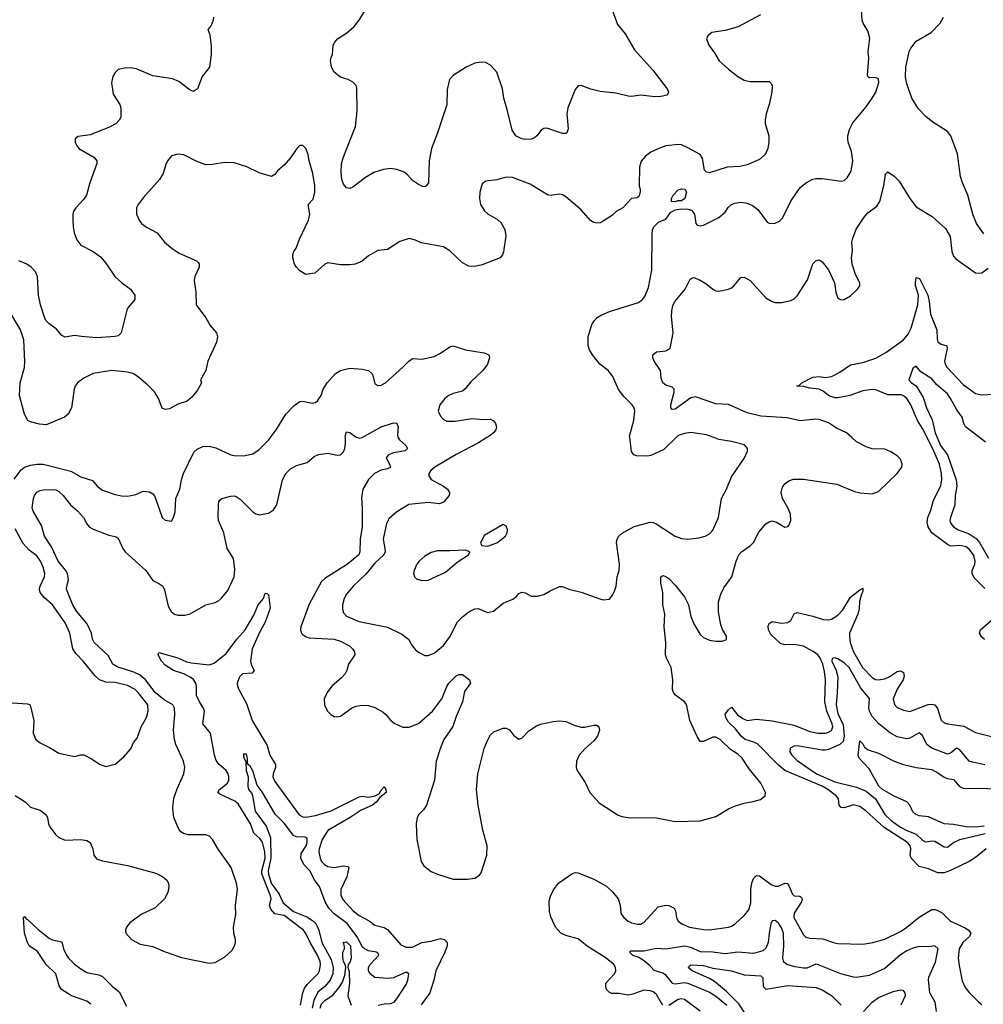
# Model space of a CAD drawing. Header units: inches. Extents: x 1694797 to 1849917, y 907313 to 1017959.
# Tile 153 of 256: x 1771300 to 1777460, y 916376 to 922673. Entities that reach past the tile are written whole.
import ezdxf

# ---------------------------------------------------------------- set-up
doc = ezdxf.new("R2010")
doc.units = ezdxf.units.IN
doc.header["$MEASUREMENT"] = 0
doc.layers.add('B7971', color=7, linetype='Continuous')
doc.layers.add('B7972', color=7, linetype='Continuous')

msp = doc.modelspace()

# ---------------------------------------------------------------- linework, layer by layer
at = {"layer": 'B7971', "color": 5}
for points, elevation in [([(1771265.5, 919734.5), (1771310, 919794.2), (1771330, 919810.1), (1771370, 919824.1), (1771410, 919831.2), (1771450, 919830.1), (1771626.3, 919786.3), (1771690, 919749.2), (1771765.4, 919725.4), (1771795.5, 919690), (1771830, 919664.9), (1771910, 919637), (1771950, 919627.4), (1771990, 919624.6), (1772042.8, 919637.2), (1772090, 919657.1), (1772130, 919653), (1772150, 919640.7), (1772164.4, 919624.4), (1772211.3, 919490), (1772230, 919471.3), (1772270, 919466), (1772284, 919490), (1772294.2, 919525.8), (1772298, 919610), (1772323.7, 919670), (1772334.5, 919730), (1772347.3, 919770), (1772414, 919906), (1772433.8, 919926.2), (1772470, 919943), (1772510, 919946), (1772554.7, 919934.7), (1772650, 919890.5), (1772670, 919886), (1772730, 919883), (1772790, 919896.3), (1772830, 919923), (1772890, 919983), (1772902.3, 920000)], 840), ([(1771270.2, 917710.2), (1771334.9, 917670), (1771370, 917637.1), (1771430, 917618), (1771467.7, 917590), (1771478.4, 917570), (1771484.2, 917530), (1771492.2, 917510), (1771530, 917460.5), (1771550, 917441.6), (1771590, 917425.3), (1771690, 917430.4), (1771730, 917423), (1771750.5, 917410), (1771766.7, 917370), (1771773, 917330), (1771790, 917306.4), (1771830, 917294), (1771990, 917263.8), (1772170, 917214.9), (1772213.5, 917193.5), (1772240.7, 917170), (1772250.6, 917150), (1772253.2, 917126.8), (1772247.3, 917090), (1772224.9, 917050), (1772166.7, 916993.3), (1772077.1, 916950), (1772003.6, 916896.4), (1771983, 916870), (1771975.5, 916850), (1771978, 916830), (1772015.5, 916790), (1772070, 916761.1), (1772150, 916745.7), (1772229.2, 916710.8), (1772334.7, 916674.7), (1772510, 916638), (1772550, 916643), (1772610, 916677.1), (1772657.5, 916722.5), (1772674, 916750), (1772679.6, 916770), (1772679.7, 916790), (1772668.5, 916830), (1772666.6, 916870), (1772680.9, 916950), (1772679.8, 917010), (1772692.7, 917110), (1772686.4, 917150), (1772652.6, 917250), (1772568.2, 917368.2), (1772533, 917430), (1772514, 917450), (1772490, 917459.7), (1772378.7, 917458.7), (1772347.2, 917467.2), (1772330, 917478.9), (1772316.4, 917496.4), (1772284.8, 917570), (1772279.5, 917630), (1772285.9, 917694.1), (1772305.5, 917754.5), (1772349.8, 917850), (1772355.8, 917890), (1772346.8, 917930), (1772298.3, 918038.3), (1772288.4, 918070), (1772283, 918130), (1772291.9, 918230), (1772289, 918270), (1772277.8, 918290), (1772223.1, 918323.1), (1772168.3, 918368.3), (1772103.2, 918450), (1772070, 918480.6), (1772030, 918499), (1771930, 918532.2), (1771894.2, 918550), (1771865.7, 918605.7), (1771775, 918690), (1771766.1, 918710), (1771759, 918750), (1771731.1, 918810), (1771663.4, 918890), (1771639.7, 918930), (1771622.9, 918970), (1771599.8, 919030), (1771600.3, 919050), (1771612.5, 919090), (1771605.9, 919130), (1771595.7, 919150), (1771545.3, 919210), (1771502.2, 919302.2), (1771459.3, 919370), (1771438.9, 919438.9), (1771385.1, 919530), (1771379.8, 919550), (1771387.4, 919610), (1771393.7, 919630), (1771410, 919651.3), (1771430, 919662), (1771450, 919665.4), (1771510, 919667.3), (1771530, 919665.2), (1771550, 919655.8), (1771578.3, 919630), (1771623.6, 919570), (1771670, 919531.3), (1771708.1, 919490), (1771728.1, 919448.1), (1771746.8, 919426.8), (1771770, 919413.5), (1771870, 919376.9), (1771910, 919366.9), (1771930, 919356), (1771960.2, 919290), (1771974.3, 919270), (1772106.7, 919150), (1772150, 919086.3), (1772190, 919067.3), (1772214.2, 919050), (1772225.8, 919025.8), (1772250, 918922), (1772267.6, 918887.6), (1772290, 918871.5), (1772310, 918865.2), (1772355.8, 918864.2), (1772390, 918873.4), (1772490, 918930.3), (1772550, 918945.3), (1772570, 918955.3), (1772590, 918972.9), (1772630, 919023.1), (1772671.4, 919110), (1772675.9, 919155.9), (1772667.4, 919227.4), (1772626.4, 919290), (1772605.8, 919390), (1772571.2, 919470), (1772567.6, 919492.4), (1772569.8, 919570.2), (1772571.9, 919590), (1772579.7, 919600.3), (1772592, 919610), (1772650, 919625), (1772670, 919627.9), (1772684.4, 919624.4), (1772710, 919606.7), (1772790, 919526), (1772810, 919512), (1772833.3, 919506.7), (1772890, 919517.1), (1772921.3, 919538.7), (1772944, 919570), (1772979.4, 919730), (1773000.4, 919770), (1773030, 919800.2), (1773070, 919822.6), (1773138.5, 919841.5), (1773181.5, 919878.5), (1773210, 919892.8), (1773270, 919899.6), (1773330, 919887.6), (1773350, 919890.3), (1773370, 919908.8), (1773378.3, 919930), (1773382.9, 919962.9), (1773381.6, 920000)], 820), ([(1773718.9, 920000), (1773719.1, 919999.1), (1773726.7, 919986.7), (1773767.6, 919950), (1773778.7, 919930), (1773764.9, 919915.1), (1773690, 919903.4), (1773657, 919890), (1773641.8, 919870), (1773664, 919830), (1773670.2, 919809.8), (1773650, 919799.8), (1773610, 919791.3), (1773567.9, 919770), (1773530, 919731.1), (1773492.3, 919670), (1773484.3, 919615.7), (1773489.5, 919549.5), (1773489.5, 919430), (1773475.9, 919350), (1773474.4, 919270), (1773466.8, 919250), (1773395.2, 919190), (1773250, 919099), (1773230, 919080.4), (1773150, 918934.5), (1773097.4, 918790), (1773095.3, 918770), (1773101.6, 918750), (1773110, 918741.6), (1773127.4, 918727.4), (1773150, 918719), (1773310, 918711.3), (1773350, 918699.2), (1773407.4, 918667.4), (1773427.3, 918650), (1773440.2, 918630), (1773441.3, 918610), (1773401.5, 918550), (1773391.4, 918510), (1773380.9, 918490), (1773357.1, 918462.9), (1773294.4, 918410), (1773266, 918370), (1773246.4, 918330), (1773248.4, 918290), (1773268.2, 918250), (1773288.7, 918228.7), (1773310, 918216.3), (1773330, 918213.4), (1773350, 918218), (1773426.6, 918273.4), (1773450, 918282.6), (1773490, 918288.9), (1773530, 918286.5), (1773570, 918274.6), (1773623.4, 918243.4), (1773640.4, 918230), (1773672.4, 918190), (1773694.5, 918174.5), (1773750, 918148.4), (1773790, 918147.1), (1773850, 918171.9), (1773939.5, 918250), (1773998.4, 918330), (1774030, 918408.7), (1774043.7, 918430), (1774090, 918476.9), (1774110, 918486), (1774130, 918485.3), (1774174.9, 918450), (1774181.3, 918430), (1774142.7, 918377.3), (1774130.9, 918310), (1774090, 918217.4), (1774068.4, 918151.6), (1774010.2, 918070), (1773990, 918016.2), (1773961.8, 917930), (1773951.9, 917810), (1773901, 917650), (1773880.3, 917619.7), (1773851.8, 917590), (1773841.3, 917570), (1773834.9, 917530), (1773839.5, 917430), (1773866.7, 917290), (1773882.3, 917262.3), (1773930, 917224.4), (1773970, 917207), (1774070, 917177), (1774163.3, 917176.7), (1774210, 917182), (1774238.7, 917201.3), (1774250, 917216), (1774285.1, 917330), (1774287.8, 917390), (1774259.6, 917490), (1774229.7, 917650), (1774218.9, 917750), (1774228.3, 917850), (1774270, 918010.8), (1774290, 918062.8), (1774310, 918098.8), (1774330, 918117.3), (1774390, 918140.7), (1774410, 918142.8), (1774430, 918130.8), (1774456.4, 918096.4), (1774490, 918070.8), (1774510, 918078.8), (1774555.1, 918124.9), (1774602.7, 918157.3), (1774630, 918168), (1774710, 918183.8), (1774750, 918188.7), (1774790, 918185.3), (1774850, 918158.9), (1774890, 918148.9), (1774912.3, 918147.8), (1774970, 918160.5), (1774990, 918160.7), (1775002.8, 918150), (1775005.5, 918130), (1774992.4, 918090), (1774970, 918060.7), (1774913, 918010), (1774876.3, 917970), (1774859.1, 917930), (1774857.3, 917890), (1774864, 917870), (1774914, 917794), (1774944.4, 917730), (1775004.5, 917664.5), (1775125.9, 917585.8), (1775150, 917576.4), (1775190, 917570.4), (1775370, 917569.1), (1775490, 917544.9), (1775650, 917548.9), (1775750, 917577.8), (1775830, 917626), (1775870, 917643.1), (1775930, 917663.1), (1775988.2, 917671.8), (1776034.9, 917685.1), (1776065.2, 917710), (1776066.6, 917730), (1776036.8, 917790), (1775962.2, 917882.2), (1775917.3, 917950), (1775890, 917974.4), (1775844.3, 918004.3), (1775776.8, 918070), (1775750, 918083.7), (1775730, 918083.4), (1775670, 918056), (1775650, 918057.2), (1775630, 918088.4), (1775584.7, 918190), (1775565.4, 918285.4), (1775559.1, 918299.1), (1775550.6, 918310.6), (1775492.7, 918352.7), (1775478.7, 918370), (1775473.5, 918390), (1775475.9, 918450), (1775465, 918530), (1775433.6, 918590), (1775428.4, 918610), (1775431.2, 918690), (1775419.2, 918790), (1775423, 918870), (1775411.6, 918930), (1775411.2, 919010), (1775398.7, 919070), (1775399, 919110), (1775410, 919117.3), (1775430, 919112.4), (1775450, 919098.4), (1775490, 919056.5), (1775550, 918981.1), (1775574.5, 918930), (1775590, 918856.3), (1775609.3, 918810), (1775650, 918741.3), (1775670, 918721.3), (1775710, 918704.4), (1775750, 918698), (1775790, 918699.1), (1775814.2, 918705.8), (1775819, 918710), (1775818, 918730), (1775792.9, 918772.9), (1775781.8, 918801.8), (1775766.5, 918886.5), (1775767.2, 918950), (1775781.3, 918998.7), (1775800.7, 919039.3), (1775851.8, 919110), (1775879.8, 919210), (1775897.6, 919250), (1775914, 919270), (1775970, 919308.9), (1775990, 919328.7), (1776024.4, 919395.6), (1776070, 919448.2), (1776090, 919462.4), (1776110, 919468.4), (1776138.7, 919458.7), (1776190, 919427.3), (1776210, 919431), (1776218.4, 919441.6), (1776229.6, 919470.4), (1776226.9, 919510), (1776210, 919551.6), (1776176.8, 919610), (1776168.5, 919650), (1776175.9, 919684.1), (1776190, 919704.4), (1776217.2, 919722.8), (1776246.2, 919733.8), (1776310, 919734.6), (1776522.9, 919702.9), (1776636.1, 919656.1), (1776672.1, 919647.9), (1776750, 919640.5), (1776790, 919656.3), (1776909.6, 919770), (1776938.7, 919810), (1776941.6, 919830), (1776930, 919862.7), (1776910, 919882.7), (1776869, 919910), (1776830, 919927), (1776750, 919927.8), (1776710, 919940.5), (1776650, 919973.6), (1776619.3, 920000)], 820), ([(1774285.7, 920000), (1774233.2, 919966.8), (1774090, 919892.1), (1773953.4, 919810), (1773927.2, 919790), (1773915.8, 919770), (1773916.1, 919756.1), (1773930, 919733), (1774008.4, 919690), (1774034, 919670), (1774046.7, 919650), (1774045.3, 919630), (1774010, 919588.2), (1773983.2, 919576.8), (1773910, 919584.5), (1773787.9, 919572.1), (1773710, 919524.7), (1773659.9, 919480.1), (1773645.3, 919450), (1773623.6, 919350), (1773634.8, 919290), (1773635.1, 919270), (1773628.3, 919250), (1773570, 919198), (1773512.5, 919127.5), (1773431.4, 919050), (1773390, 918999.7), (1773373.4, 918970), (1773362.4, 918930), (1773363, 918903), (1773370, 918879.1), (1773390, 918858.7), (1773470, 918823.6), (1773650, 918786.7), (1773743.7, 918743.7), (1773784.9, 918710), (1773810, 918666), (1773830, 918642.8), (1773850, 918626.8), (1773890, 918606.8), (1773910, 918606.8), (1773950, 918620.7), (1774010, 918670.6), (1774050, 918724.9), (1774099.1, 918820.9), (1774130, 918853.7), (1774170, 918884.9), (1774210, 918906), (1774230, 918908), (1774290, 918882), (1774329.5, 918890.5), (1774390, 918942), (1774452.6, 918967.4), (1774475.4, 918984.6), (1774490, 919002.8), (1774510, 919010.7), (1774530, 919006.8), (1774570, 918986), (1774610, 918986), (1774650, 918996), (1774690, 919021), (1774750, 919046.8), (1774770, 919046.8), (1774810, 919031), (1774890, 919011), (1775007.9, 918967.9), (1775030, 918962.8), (1775070, 918966), (1775090, 918991.3), (1775102.5, 919017.5), (1775112, 919050), (1775119.5, 919110), (1775131.6, 919150), (1775133.3, 919190), (1775115.8, 919330), (1775119.3, 919350), (1775130, 919370.3), (1775151.3, 919388.7), (1775227.9, 919432.1), (1775330, 919460.2), (1775350, 919458), (1775369.3, 919449.3), (1775490, 919370.6), (1775530, 919355.5), (1775570, 919350.5), (1775641.2, 919358.8), (1775682, 919370), (1775710, 919384.9), (1775731, 919409), (1775766.3, 919490), (1775786.6, 919610), (1775818, 919670), (1775849.6, 919750), (1775933.6, 919870), (1775952.7, 919912.7), (1775953.2, 919930), (1775933.1, 919953.1), (1775850, 919975.6), (1775770, 919987.8), (1775736.8, 920000)], 840), ([(1773460.7, 920000), (1773470, 919996.9), (1773488.7, 920000)], 820), ([(1775495.8, 920000), (1775416.6, 919923.4), (1775335.2, 919884.8), (1775310, 919881.1), (1775243.4, 919883.4), (1775226, 919890), (1775210.8, 919910.8), (1775199.3, 920000)], 840), ([(1777470, 919035.6), (1777402.2, 919102.2), (1777387.9, 919130), (1777389.4, 919150), (1777406.3, 919190), (1777408.3, 919210), (1777397.8, 919250), (1777370, 919287.6), (1777350, 919300.5), (1777310, 919309.9), (1777250, 919306.8), (1777230, 919316.3), (1777130.5, 919390), (1777108, 919430), (1777101.7, 919458.3), (1777104.5, 919490), (1777123.6, 919536.4), (1777140.4, 919599.6), (1777187.6, 919692.4), (1777193.9, 919730), (1777192.1, 919770), (1777178.9, 919830), (1777146.5, 919910), (1777100.4, 920000)], 780), ([(1777164.4, 920000), (1777186.8, 919950), (1777229.9, 919890), (1777287.2, 919730), (1777290.4, 919690), (1777279.7, 919630), (1777277.9, 919570), (1777248.9, 919490), (1777246.3, 919470), (1777251.9, 919450), (1777268.7, 919430), (1777299.1, 919410), (1777370, 919384.5), (1777414.1, 919354.1), (1777434.3, 919330), (1777492.8, 919230)], 760), ([(1777472.9, 919970), (1777434.8, 920000)], 760), ([(1771090, 918314.9), (1771350, 918298), (1771366, 918290), (1771390.4, 918190.4), (1771385.5, 918110), (1771402, 918070), (1771430, 918048), (1771490, 918019.1), (1771550, 917981.6), (1771650, 917960.7), (1771690, 917970.6), (1771710, 917970.7), (1771763.4, 917943.4), (1771810, 917911), (1771850, 917896), (1771909.5, 917910.5), (1771963.9, 917956.1), (1772009.4, 918010), (1772026.6, 918050), (1772050, 918078.8), (1772077.4, 918150), (1772111.1, 918210), (1772121, 918250), (1772118.4, 918290), (1772057.7, 918370), (1772037.2, 918390), (1771990, 918414.5), (1771910, 918433.4), (1771850, 918436.8), (1771811, 918451), (1771779.2, 918479.2), (1771705.4, 918570), (1771658.9, 918618.9), (1771640.3, 918650), (1771620.3, 918750), (1771590, 918816.4), (1771508.8, 918930), (1771456.7, 918976.7), (1771430.7, 919010), (1771427.2, 919030), (1771430.8, 919050), (1771458.8, 919110), (1771460.3, 919130), (1771450, 919171.8), (1771433.6, 919210), (1771410, 919243.5), (1771360.4, 919280.4), (1771322.4, 919322.4), (1771270, 919417.6)], 840), ([(1777477, 917370), (1777410, 917315.3), (1777370, 917289.8), (1777250, 917231.8), (1777210, 917217.2), (1777170, 917216.4), (1777110, 917243.1), (1777050, 917257), (1776998.8, 917310), (1776992.7, 917330), (1776996.3, 917370), (1776992.6, 917390), (1776975.8, 917410), (1776825.8, 917505.8), (1776710, 917611.2), (1776670, 917640.5), (1776630, 917650.4), (1776570, 917631.5), (1776550, 917635.3), (1776538.5, 917650), (1776534.3, 917690), (1776530, 917696.8), (1776519.6, 917710), (1776466, 917750), (1776429.9, 917770), (1776190, 917871.5), (1776150, 917906), (1776019, 918039), (1775992.5, 918052.5), (1775937.2, 918070), (1775911.9, 918090), (1775876.5, 918136.5), (1775830, 918179.4), (1775812.9, 918210), (1775810, 918230.4), (1775830, 918258.7), (1775850, 918276.3), (1775887.5, 918227.5), (1775922.5, 918202.5), (1775950, 918190.9), (1776010, 918200.1), (1776110, 918188.1), (1776250, 918160.4), (1776350, 918121.3), (1776401, 918110), (1776450, 918110.8), (1776470, 918115.9), (1776490, 918127.5), (1776497.9, 918150), (1776494.4, 918170), (1776459.2, 918250), (1776446.3, 918310), (1776451.4, 918450), (1776444.4, 918504.4), (1776433.1, 918550), (1776414.1, 918594.1), (1776401.3, 918610), (1776372.2, 918632.2), (1776310, 918665.7), (1776250, 918677), (1776190, 918675.2), (1776164.3, 918684.3), (1776100.4, 918740.4), (1776086.4, 918770), (1776085.3, 918794.7), (1776090, 918811.8), (1776110, 918823.8), (1776170, 918813.4), (1776210, 918818), (1776228.9, 918831.1), (1776250, 918872.2), (1776270, 918880.7), (1776370, 918858.7), (1776436.8, 918836.8), (1776470, 918834.6), (1776490, 918838.2), (1776530, 918864.4), (1776561.7, 918898.3), (1776610, 918979.8), (1776670, 919027), (1776690, 919036.3), (1776690, 919015.3), (1776680.9, 918999.1), (1776668.9, 918951.1), (1776666.4, 918906.4), (1776658.3, 918870), (1776605.3, 918750), (1776603.3, 918730), (1776609.3, 918689.3), (1776630, 918628.9), (1776687.8, 918530), (1776750, 918466.2), (1776770, 918453.6), (1776790, 918450.1), (1776830, 918457.9), (1776857.8, 918470), (1776910, 918503.2), (1776930, 918509.2), (1776950, 918497), (1776953.4, 918473.4), (1776947.5, 918450), (1776909.3, 918390.7), (1776883.9, 918330), (1776892.2, 918292.2), (1776910, 918274.2), (1776950, 918256.2), (1776990, 918249.2), (1777106.5, 918293.5), (1777130, 918296.1), (1777150, 918292), (1777167.7, 918267.7), (1777190, 918193.4), (1777210, 918176.2), (1777230, 918169.3), (1777334.4, 918154.4), (1777410, 918114.9), (1777512.5, 918087.5)], 780), ([(1773095.5, 916370), (1773109.8, 916449.8), (1773121, 916479), (1773137.1, 916502.9), (1773204.7, 916570), (1773216.2, 916590), (1773222.5, 916630), (1773219.9, 916650), (1773204.4, 916690), (1773156.4, 916770), (1773129.1, 916829.1), (1773113.7, 916850), (1772990, 916943.9), (1772930, 916954.8), (1772904.8, 916984.8), (1772895.8, 917010), (1772906.7, 917050), (1772903.9, 917070), (1772847.8, 917210), (1772846.8, 917230), (1772869.2, 917310), (1772867.7, 917350), (1772851.8, 917411.8), (1772835.4, 917435.4), (1772795.7, 917470), (1772776.2, 917530), (1772697.1, 917657.1), (1772674.5, 917674.6), (1772579.4, 917719.4), (1772565.7, 917730), (1772577.3, 917750), (1772627.4, 917790), (1772637, 917810), (1772637, 917830), (1772631.8, 917850), (1772619.4, 917870), (1772574.8, 917910), (1772556, 917936), (1772544.3, 917970), (1772520.2, 918110), (1772469.6, 918169.6), (1772481.3, 918250), (1772475.4, 918270), (1772448.6, 918310), (1772431.1, 918350), (1772430.7, 918410), (1772425.4, 918430), (1772410, 918452.3), (1772390, 918468.4), (1772350, 918489), (1772283.6, 918510), (1772230, 918544.2), (1772205.3, 918570), (1772184.2, 918610), (1772190, 918626), (1772310, 918590.8), (1772366.1, 918566.2), (1772398.8, 918558.8), (1772510, 918546.2), (1772542.8, 918557.2), (1772620.7, 918619.3), (1772688.9, 918710), (1772741.6, 918770), (1772796.6, 918863.4), (1772824.6, 918930), (1772858, 918970), (1772870, 919004.7), (1772882, 919002), (1772890, 918994), (1772900.2, 918910), (1772870, 918818.7), (1772837.4, 918762.6), (1772786.5, 918650), (1772775.6, 918570), (1772782.6, 918542.6), (1772798, 918510), (1772785.9, 918494.1), (1772723.1, 918490), (1772704.5, 918470), (1772690.3, 918430), (1772692, 918410), (1772700.3, 918390), (1772750, 918300.5), (1772785.2, 918190), (1772882.6, 918030), (1772898.8, 917970), (1772935, 917910), (1772935.4, 917890), (1772920.9, 917850), (1772918.5, 917830), (1772930, 917800.3), (1773087.1, 917587.1), (1773110, 917574.8), (1773130, 917573.1), (1773190, 917582.7), (1773290, 917613.2), (1773470, 917702.4), (1773490, 917706.7), (1773530, 917700.2), (1773572.1, 917707.9), (1773597.4, 917722.6), (1773610, 917744.9), (1773630, 917765.5), (1773640.3, 917750), (1773642, 917730), (1773601, 917699.1), (1773580.6, 917670), (1773556, 917650), (1773483.5, 917616.5), (1773413, 917570), (1773270, 917486.8), (1773234.4, 917430), (1773214.1, 917370), (1773211.1, 917350), (1773220.1, 917310), (1773230.1, 917290), (1773247.8, 917270), (1773270, 917256.3), (1773310, 917251.5), (1773370, 917260.6), (1773397.5, 917257.5), (1773403.1, 917250), (1773391.7, 917190), (1773352.6, 917110), (1773353.7, 917073.7), (1773366.4, 917046.4), (1773430, 916976.1), (1773470, 916943.5), (1773533.4, 916910), (1773570, 916882), (1773630, 916866.4), (1773650, 916853.2), (1773736, 916756), (1773770, 916741.2), (1773810, 916741.5), (1773870, 916771.3), (1773930, 916779.1), (1773990, 916796), (1774015.3, 916790), (1774032.7, 916770), (1774032.3, 916750), (1774018, 916710), (1773959.3, 916590), (1773948, 916530), (1773922.6, 916450), (1773866.7, 916373.3)], 780), ([(1777468.1, 918708.1), (1777450, 918723.4), (1777436.2, 918750), (1777442.5, 918770), (1777510.4, 918830)], 780), ([(1777470, 917907.7), (1777390, 917924.1), (1777370, 917931.1), (1777310, 918002.6), (1777290, 918014), (1777250, 917981.6), (1777230, 917975.2), (1777130, 918012.9), (1777098.1, 918038.1), (1777070, 918095.8), (1777050, 918112.3), (1776990, 918077.7), (1776970, 918074.5), (1776910, 918086.3), (1776866.7, 918110), (1776791.2, 918170), (1776750, 918217.3), (1776732.9, 918250), (1776728.2, 918270), (1776732.4, 918332.4), (1776677.2, 918397.2), (1776603, 918530), (1776570, 918560.1), (1776530, 918584.8), (1776507.5, 918592.5), (1776492.9, 918587.1), (1776491.3, 918570), (1776519.7, 918510), (1776529, 918470), (1776526.4, 918370), (1776518.2, 918290), (1776530, 918235.3), (1776562.9, 918162.9), (1776569.9, 918090.1), (1776564, 918056), (1776541.7, 918038.3), (1776470, 918005.2), (1776450, 918000.9), (1776430, 918000.6), (1776270, 918028.9), (1776250, 918026.7), (1776225.3, 918014.7), (1776223, 917990), (1776235.4, 917970), (1776270, 917934.7), (1776392.8, 917850), (1776510, 917797.5), (1776650, 917765.4), (1776710, 917738.8), (1776770.5, 917690), (1776829.9, 917590), (1776870, 917551.5), (1776930, 917508), (1776970, 917486.8), (1777030, 917463.5), (1777070, 917425.5), (1777090, 917414.6), (1777130, 917421), (1777150, 917418.6), (1777210, 917383.7), (1777230, 917381.1), (1777270, 917410.6), (1777309.6, 917430.4), (1777471.4, 917468.6)], 760), ([(1777464.7, 917515.3), (1777410, 917508.8), (1777350, 917509.7), (1777270, 917526.3), (1777210, 917530.8), (1777110, 917573.9), (1777050, 917580.2), (1777029.4, 917589.4), (1777010, 917607.4), (1776989.9, 917649.9), (1776971.1, 917671.1), (1776890, 917707.5), (1776815.6, 917750), (1776791.1, 917770), (1776730, 917881.3), (1776666, 917950), (1776660.5, 917970), (1776670, 918060.7), (1776690, 918040.5), (1776701, 918021), (1776722.6, 918002.6), (1776790, 917981.6), (1776890, 917931.2), (1776950.2, 917910.2), (1777030.2, 917890.2), (1777130, 917877.1), (1777170, 917856.3), (1777210, 917828.4), (1777230, 917819.7), (1777270, 917812.4), (1777308.4, 917768.4), (1777330, 917758.3), (1777350, 917755.4), (1777450, 917757.1), (1777567.8, 917752.2)], 740), ([(1773590.4, 916370), (1773630, 916378.3), (1773670, 916379.9), (1773692.7, 916390), (1773710.2, 916410), (1773770, 916503), (1773780.2, 916530), (1773786.4, 916570), (1773770, 916580.9), (1773690, 916545.5), (1773650, 916540.6), (1773570, 916547.1), (1773540.3, 916570), (1773529.1, 916590), (1773530.2, 916610), (1773540.2, 916630), (1773595.6, 916690), (1773590, 916703.8), (1773580.7, 916710), (1773530, 916716.6), (1773504.4, 916730), (1773490, 916743.9), (1773460.7, 916800.7), (1773392.4, 916892.4), (1773310, 916953.7), (1773275.5, 916990), (1773253.5, 917030), (1773217.2, 917130), (1773187.2, 917167.2), (1773153.6, 917230), (1773117.1, 917270), (1773096.3, 917310), (1773099.3, 917340.7), (1773131.5, 917390), (1773138.4, 917410), (1773138.2, 917438.2), (1773125.1, 917445.1), (1773070, 917447.1), (1773050, 917455.8), (1772990, 917533.8), (1772932.4, 917592.4), (1772850, 917734), (1772817.8, 917777.8), (1772790, 917868), (1772770, 917903), (1772764.1, 917904.1), (1772755.9, 917915.9), (1772755.6, 917950), (1772750, 917975.5), (1772730, 917976), (1772730, 917958), (1772745.4, 917925.4), (1772747.3, 917870), (1772759.8, 917830), (1772758.7, 917770), (1772763.5, 917750), (1772783.7, 917723.7), (1772788.9, 917710), (1772805.5, 917610), (1772875.8, 917515.8), (1772902.6, 917442.6), (1772905.8, 917310), (1772888.9, 917230), (1772890, 917207.7), (1772907.9, 917150), (1772959.3, 917079.3), (1772984.8, 917024.8), (1773050, 916969.4), (1773135.6, 916935.6), (1773172.5, 916912.5), (1773192, 916892), (1773212.5, 916850), (1773231.7, 916770), (1773290, 916661.6), (1773303.3, 916610), (1773300.7, 916570), (1773284.6, 916530), (1773251.5, 916490), (1773206.7, 916453.3), (1773180.4, 916399.6), (1773169.1, 916350)], 760), ([(1775411.4, 916371.4), (1775401.9, 916381.9), (1775370, 916439.1), (1775350, 916455), (1775330, 916462.8), (1775290, 916466.8), (1775219.7, 916440.3), (1775190, 916435), (1775130, 916444.6), (1775085.8, 916445.8), (1775070, 916450.9), (1775050.9, 916470), (1775046, 916490), (1775047.7, 916510), (1775102.4, 916570), (1775111.5, 916590), (1775108, 916610), (1775097.7, 916630), (1775049.7, 916670), (1774928.1, 916748.1), (1774870, 916795), (1774790, 916815.2), (1774758.3, 916830), (1774723.9, 916870), (1774694.9, 916934.9), (1774687.4, 916970), (1774685, 917035), (1774692.2, 917067.8), (1774711.3, 917108.7), (1774743.7, 917150), (1774830, 917210.4), (1774850, 917219.5), (1774870, 917217), (1774970, 917176), (1775050, 917131.1), (1775090, 917095.8), (1775124.7, 917050), (1775139.2, 917010), (1775143.4, 916963.4), (1775147.6, 916950), (1775162.6, 916930), (1775190, 916906.5), (1775210, 916897.4), (1775250, 916888.9), (1775270, 916888.9), (1775290, 916899.5), (1775381.4, 916998.6), (1775430, 917010.4), (1775450, 917008.2), (1775483, 916990), (1775492.5, 916972.5), (1775499, 916930), (1775508.4, 916908.4), (1775532.4, 916890), (1775580.5, 916870), (1775670, 916853.5), (1775710, 916851), (1775830, 916869.1), (1775850, 916876.1), (1775872.8, 916890), (1775934, 916946), (1775960.5, 916979.5), (1775974.4, 917025.6), (1775973.2, 917110), (1775979, 917150), (1775990, 917180.4), (1776010, 917198.9), (1776030, 917197.3), (1776102.6, 917142.6), (1776130, 917130.9), (1776150, 917131.7), (1776190, 917150.2), (1776210, 917148.9), (1776240.1, 917080.1), (1776250, 917070.2), (1776287, 917067), (1776298.1, 917058.1), (1776301.8, 917050), (1776297, 917030), (1776250, 916957.7), (1776247.5, 916930), (1776310, 916819.5), (1776325.8, 916805.8), (1776350, 916798), (1776434, 916794), (1776508.5, 916768.5), (1776530, 916765.2), (1776690, 916761.3), (1776754, 916770), (1776830, 916791.5), (1776930, 916840.6), (1776971.3, 916868.7), (1777050, 916934), (1777130, 916981.5), (1777150, 916982.8), (1777170, 916976.5), (1777198.7, 916958.7), (1777250, 916907.6), (1777344, 916864), (1777365.7, 916850), (1777379.6, 916830), (1777371.8, 916810), (1777328.8, 916771.2), (1777305.3, 916730), (1777298.5, 916670), (1777304.6, 916624.6), (1777325.3, 916525.3), (1777344, 916484), (1777370, 916450.3), (1777430, 916388.8), (1777450, 916375.3)], 780), ([(1771755.6, 916375.6), (1771730, 916395.7), (1771630, 916429.6), (1771566.6, 916470), (1771553.2, 916493.2), (1771529.9, 916570), (1771468.3, 916630), (1771413, 916713), (1771361.4, 916750), (1771350, 916771.6), (1771331.3, 916830), (1771324.5, 916930), (1771330, 916936.3), (1771341.3, 916921.3), (1771350, 916918.9), (1771416, 916856), (1771490, 916796.2), (1771510, 916787.3), (1771570, 916775.3), (1771580.7, 916730), (1771599.3, 916690), (1771611.9, 916670), (1771650, 916631.3), (1771690, 916601.5), (1771730, 916579.3), (1771805.2, 916565.2), (1771830, 916553.3), (1771890, 916490.7), (1771935.4, 916455.4), (1771983.2, 916363.2)], 780), ([(1777159.6, 916330), (1777151.5, 916390), (1777118.5, 916450), (1777108.5, 916531.5), (1777112.4, 916550), (1777153.9, 916646.1), (1777170.9, 916730), (1777150, 916750.2), (1777110, 916743.6), (1777050, 916746.3), (1777010, 916735.1), (1776970, 916718.3), (1776930, 916693.1), (1776830, 916604.5), (1776730, 916559.6), (1776650, 916547.6), (1776630, 916549), (1776548.5, 916571.5), (1776398.8, 916630), (1776390, 916631.6), (1776332.6, 916607.4), (1776310, 916606.3), (1776254.9, 916614.9), (1776203.8, 916630), (1776185.4, 916645.4), (1776179.2, 916670), (1776185.1, 916750), (1776183.4, 916830), (1776170, 916865.3), (1776150, 916894.9), (1776130, 916912.7), (1776110, 916910.5), (1776100.9, 916890), (1776089.9, 916830.1), (1776085, 916770), (1776070, 916734.4), (1776050, 916718.4), (1775990, 916700.9), (1775890, 916708.1), (1775810, 916698.8), (1775730, 916709.6), (1775652.3, 916712.3), (1775590, 916739.8), (1775550, 916748.1), (1775430, 916727.5), (1775370, 916732.1), (1775290, 916715.2), (1775204.2, 916715.8), (1775197.2, 916710), (1775218, 916690), (1775256.8, 916676.8), (1775294.1, 916654.1), (1775321.6, 916630), (1775353, 916593), (1775410, 916576.2), (1775425.5, 916565.5), (1775471.5, 916511.5), (1775490, 916507.4), (1775550, 916515), (1775569.9, 916509.9), (1775710, 916453), (1775748.6, 916430), (1775819.2, 916370)], 760), ([(1773219.7, 916350), (1773230, 916377.7), (1773250, 916399), (1773303, 916437), (1773339.8, 916480.2), (1773362.7, 916517.3), (1773377.6, 916562.4), (1773385.4, 916610), (1773381.3, 916630), (1773370, 916649.4), (1773365.3, 916674.7), (1773366, 916710), (1773376, 916730), (1773377, 916743), (1773370, 916774), (1773371, 916771), (1773390, 916774.9), (1773414.6, 916750), (1773418, 916670), (1773410, 916643.7), (1773400.4, 916630), (1773397.1, 916610), (1773405.8, 916585.8), (1773408, 916508), (1773397.7, 916430), (1773418.4, 916370)], 740), ([(1775950, 916297.4), (1775897.8, 916377.8), (1775818.1, 916458.1), (1775740.9, 916520.9), (1775710, 916539.9), (1775597.7, 916590), (1775572.8, 916610), (1775590, 916627.2), (1775670, 916623.8), (1775730, 916606.9), (1775850, 916590.6), (1775930, 916564.1), (1776038, 916558), (1776050, 916544.7), (1776052.7, 916490), (1776070, 916472.7), (1776210, 916496.6), (1776390, 916483.7), (1776430, 916467.8), (1776490, 916431.9), (1776550, 916370.2)], 740), ([(1776693.5, 916330), (1776750, 916388.4), (1776790, 916419.7), (1776883, 916457), (1776930, 916469.2), (1776945.4, 916465.4), (1776958.2, 916450), (1776960.2, 916430), (1776932.4, 916370)], 740), ([(1775650, 916330.7), (1775550, 916405.7), (1775530, 916409.8), (1775510, 916405.4), (1775450, 916369)], 780)]:
    msp.add_lwpolyline(points, dxfattribs=dict(at, elevation=elevation))
at = {"layer": 'B7971', "color": 5, "elevation": 860}
for points in [[(1774390, 919444), (1774270, 919374), (1774244.7, 919324.7), (1774254, 919310), (1774290, 919306.8), (1774350, 919326.8), (1774405.2, 919370), (1774416.2, 919390), (1774418.4, 919410), (1774410, 919434)], [(1774150, 919281.2), (1774050, 919275.1), (1773970, 919276.9), (1773930, 919266.3), (1773890, 919241.1), (1773854.4, 919210), (1773839.5, 919190), (1773821.6, 919150), (1773818, 919130), (1773822.8, 919110), (1773836.3, 919096.3), (1773870, 919085.5), (1773910, 919088.2), (1774020.8, 919139.2), (1774097.2, 919202.8), (1774168.7, 919250), (1774178, 919270)]]:
    msp.add_lwpolyline(points, close=True, dxfattribs=at)
at = {"layer": 'B7972', "color": 5}
for points, elevation in [([(1775068.4, 922790), (1775122.3, 922642.3), (1775170, 922582.8), (1775230, 922480.5), (1775346.4, 922350), (1775438, 922230), (1775447.3, 922210), (1775438, 922190), (1775398.2, 922181.8), (1775360, 922180), (1775270, 922190.8), (1775210, 922182.2), (1775190, 922183.5), (1775110, 922202.8), (1775010, 922212.7), (1774950, 922227.8), (1774890, 922252.8), (1774870.3, 922249.7), (1774850, 922227.3), (1774804.6, 922110), (1774797.7, 922070), (1774804.9, 921975.1), (1774797.3, 921950), (1774790, 921944.5), (1774770, 921944.2), (1774670, 921978.3), (1774650, 921976.3), (1774634, 921966), (1774606, 921930), (1774590, 921918), (1774570, 921908.6), (1774530, 921906.2), (1774509.3, 921910), (1774471.8, 921930), (1774447.2, 921967.2), (1774418.7, 922090), (1774394.2, 922170), (1774385.5, 922230), (1774350, 922337.2), (1774310, 922382.7), (1774278.4, 922398.4), (1774250, 922402), (1774210, 922395.6), (1774154.8, 922370), (1774070, 922315.1), (1774048.4, 922290), (1774033.5, 922226.5), (1774030, 922128.7), (1773970.3, 921950), (1773931.7, 921850), (1773918.3, 921770), (1773912.4, 921630), (1773898.8, 921610), (1773890, 921603.7), (1773873.7, 921606.3), (1773850, 921618.4), (1773810, 921645.1), (1773779.9, 921679.9), (1773757, 921697), (1773710, 921714.7), (1773670, 921721.7), (1773625.3, 921714.7), (1773564.7, 921695.3), (1773510, 921662.7), (1773430, 921602.4), (1773410, 921593.6), (1773390, 921598.4), (1773370, 921622), (1773359.8, 921650), (1773354.6, 921694.6), (1773357.7, 921750), (1773366.6, 921790), (1773447.2, 921990), (1773457.6, 922090), (1773454.3, 922234.3), (1773450, 922252.3), (1773430, 922273.6), (1773399, 922290), (1773350, 922305.6), (1773310, 922337.6), (1773293.7, 922370), (1773287.7, 922412.3), (1773290, 922431), (1773299.5, 922450), (1773302.7, 922510), (1773313.7, 922530), (1773331.5, 922550), (1773391.5, 922588.5), (1773436.9, 922630), (1773470, 922670.4), (1773505.3, 922730)], 820), ([(1775199.3, 920000), (1775198, 920010), (1775226.3, 920110), (1775231.3, 920170), (1775227.3, 920190), (1775214.5, 920210), (1775162.5, 920262.5), (1775127.6, 920307.6), (1775091.5, 920390), (1775060.7, 920430), (1775007.8, 920470), (1774962, 920530), (1774942.3, 920562.2), (1774933, 920590), (1774934.5, 920645.5), (1774957, 920723), (1774973.3, 920750), (1774991.8, 920768.2), (1775016.1, 920783.9), (1775070, 920805.7), (1775255.1, 920864.9), (1775279.4, 920880.6), (1775297, 920903), (1775320.1, 920959.9), (1775340.4, 921070), (1775342.3, 921297.7), (1775346, 921330), (1775355.6, 921350), (1775382.6, 921377.4), (1775430, 921397.3), (1775460.5, 921439.5), (1775490, 921456), (1775530, 921464), (1775570, 921460.7), (1775593.7, 921453.7), (1775614, 921430), (1775622.8, 921370), (1775630, 921358), (1775650, 921354.8), (1775670, 921358.8), (1775770, 921406.8), (1775810, 921442.8), (1775828, 921472), (1775849.7, 921490.3), (1775870, 921499.3), (1775910, 921506), (1775950, 921500.5), (1775984.7, 921484.7), (1776018, 921458), (1776078.5, 921378.5), (1776094, 921370), (1776130, 921370.6), (1776156.6, 921383.4), (1776176.6, 921403.4), (1776228.3, 921511.7), (1776290, 921599.1), (1776330, 921632.7), (1776370, 921652.7), (1776390, 921657.1), (1776430, 921658), (1776550, 921640.7), (1776570, 921644), (1776590, 921660.7), (1776615.2, 921704.8), (1776625.6, 921770), (1776616.9, 921830), (1776596.2, 921890), (1776593.6, 921910), (1776593.6, 921930), (1776603.6, 921970), (1776625.9, 922014.1), (1776710, 922114.8), (1776750, 922171), (1776772, 922210), (1776791.8, 922271.8), (1776790, 922294), (1776770, 922302.7), (1776730, 922302), (1776720.9, 922310), (1776718.9, 922318.9), (1776727.5, 922427.5), (1776723.9, 922470), (1776735, 922555), (1776722, 922602), (1776691.6, 922650), (1776685.6, 922670), (1776679.5, 922770)], 840), ([(1776035.6, 922704.4), (1775892.7, 922627.2), (1775810, 922602.9), (1775724.7, 922590), (1775698.8, 922570), (1775690.8, 922550), (1775704.9, 922510), (1775740.9, 922460.9), (1775770.6, 922410), (1775830, 922355.5), (1775890.7, 922310), (1775930, 922286), (1775970, 922277.1), (1776090, 922277.3), (1776104.5, 922264.5), (1776110.7, 922250), (1776107.7, 922210), (1776090.5, 922130), (1776070.6, 922070), (1776064.9, 922030), (1776064.9, 922010), (1776087.7, 921930), (1776088.2, 921890), (1776083, 921850), (1776064.9, 921810), (1776030, 921778.4), (1775950, 921744.5), (1775905.5, 921734.5), (1775822, 921730), (1775710, 921694), (1775690, 921698), (1775678, 921710), (1775665.6, 921785.6), (1775649, 921810), (1775570, 921853.6), (1775530, 921871.8), (1775510, 921875.1), (1775430, 921866.6), (1775384.7, 921850), (1775334.2, 921825.8), (1775300.3, 921799.7), (1775272.3, 921767.7), (1775261.6, 921730), (1775260.7, 921610), (1775266.8, 921590), (1775266.8, 921570), (1775257.3, 921542.7), (1775246.8, 921533.2), (1775210, 921528.7), (1775156, 921470), (1775113.5, 921446.5), (1775090, 921423.7), (1775030, 921383.7), (1775010, 921374.5), (1774990, 921371.8), (1774970, 921376.2), (1774948.4, 921388.4), (1774890, 921457), (1774790, 921540.9), (1774770, 921552.3), (1774750, 921558), (1774690, 921549.3), (1774672.9, 921552.9), (1774562, 921622), (1774450, 921663), (1774410, 921665.1), (1774349.6, 921649.6), (1774279.9, 921640.1), (1774257.1, 921622.9), (1774240.5, 921570), (1774238.4, 921530), (1774244.9, 921490), (1774270.7, 921450), (1774294.8, 921430), (1774354.7, 921394.7), (1774375.1, 921375.1), (1774402, 921330), (1774408, 921290), (1774392.8, 921187.2), (1774386.8, 921170), (1774370.8, 921150), (1774255.3, 921104.7), (1774210, 921093.6), (1774170, 921095.6), (1774130, 921117), (1774050, 921194), (1774010, 921219.5), (1773866, 921246), (1773830, 921262.7), (1773790, 921272.7), (1773730, 921255.3), (1773650, 921204), (1773590, 921197), (1773530, 921162.7), (1773490, 921129.5), (1773444.7, 921110), (1773410, 921104.2), (1773350, 921105.1), (1773270, 921117.2), (1773250, 921109), (1773187.5, 921052.5), (1773130, 921042.7), (1773090, 921066.6), (1773069.3, 921090), (1773056, 921110), (1773046, 921150), (1773046, 921170), (1773053.2, 921190), (1773067.5, 921212.5), (1773087.6, 921270), (1773146.6, 921390), (1773154, 921430), (1773144, 921490), (1773176, 921524), (1773186.2, 921570), (1773185.8, 921610), (1773172.9, 921690), (1773149.3, 921770), (1773143.7, 921810), (1773130, 921848.7), (1773110, 921868.7), (1773090, 921868), (1773070.9, 921849.1), (1773031, 921790), (1772990, 921742), (1772950.9, 921709.1), (1772930, 921682), (1772910, 921669.2), (1772830, 921692.7), (1772752.7, 921732.7), (1772670, 921756.9), (1772610, 921760.5), (1772530, 921746.3), (1772490, 921745.6), (1772427.9, 921767.9), (1772350, 921809.4), (1772310, 921812.7), (1772270, 921801.2), (1772244, 921770), (1772233, 921747), (1772217.3, 921690), (1772194, 921650), (1772090, 921533.2), (1772057.3, 921490), (1772046.8, 921470), (1772046, 921430), (1772062.8, 921390), (1772078.8, 921370), (1772110, 921346.8), (1772178, 921310), (1772226, 921250), (1772274.8, 921210), (1772319.9, 921179.9), (1772430, 921130.8), (1772440.7, 921120.7), (1772446.8, 921110), (1772447.3, 921090), (1772419.1, 921030), (1772415.9, 921004.1), (1772424.9, 920930), (1772427.7, 920850), (1772490, 920766), (1772516.7, 920716.7), (1772557.3, 920670), (1772564.9, 920644.9), (1772557.1, 920610), (1772503, 920490), (1772490.7, 920429.3), (1772456, 920370), (1772461, 920350), (1772436.7, 920303.3), (1772401.1, 920258.9), (1772370, 920234), (1772310, 920214), (1772256.8, 920183.2), (1772230, 920179.3), (1772210, 920189.2), (1772186.3, 920250), (1772163.6, 920290), (1772117.4, 920337.4), (1772050, 920394), (1772024, 920410), (1771990, 920418.9), (1771889.6, 920429.6), (1771770, 920411.1), (1771710, 920380.4), (1771668.4, 920350), (1771654, 920330), (1771647.2, 920310), (1771630.4, 920189.6), (1771610.3, 920149.7), (1771586.8, 920130), (1771470, 920081.3), (1771425.6, 920085.6), (1771370, 920100.5), (1771352.7, 920110), (1771331.5, 920150), (1771298.9, 920270), (1771302, 920350), (1771331.1, 920448.9), (1771333.7, 920486.3), (1771326, 920626), (1771305.1, 920690), (1771150, 920949.6)], 840), ([(1772539.1, 922690), (1772537.3, 922670), (1772523.5, 922636.5), (1772502, 922610), (1772516.3, 922576.3), (1772524.2, 922504.2), (1772523.1, 922450), (1772512.4, 922370), (1772466.4, 922310), (1772437.1, 922230), (1772410, 922213.6), (1772390, 922221.3), (1772317.4, 922277.4), (1772275.6, 922295.6), (1772150, 922314.9), (1772050, 922355.9), (1772015.2, 922364.8), (1771970, 922363.8), (1771930, 922353.3), (1771910, 922335.8), (1771894.7, 922310), (1771887.1, 922270), (1771896.9, 922196.9), (1771940.4, 922130), (1771946.4, 922110), (1771946, 922050), (1771936.3, 922030), (1771917.3, 922010), (1771874.1, 921985.9), (1771750, 921936.9), (1771673.4, 921926.6), (1771654.8, 921910), (1771654, 921890), (1771662, 921870), (1771677.3, 921850), (1771773.9, 921793.9), (1771792.7, 921770), (1771792.5, 921752.5), (1771749, 921630), (1771727.7, 921550), (1771710, 921524.2), (1771658, 921470), (1771645.5, 921450), (1771640.2, 921430), (1771638.7, 921390), (1771640.8, 921350), (1771649.1, 921309.1), (1771664.3, 921264.3), (1771690, 921230.3), (1771770.4, 921190), (1771815.8, 921155.8), (1771850, 921115.8), (1771908.9, 921030), (1771950, 920991.5), (1772008.7, 920950), (1772035.3, 920910), (1772035.8, 920884.2), (1771990.5, 920830), (1771984.4, 920815.6), (1771948.9, 920671.1), (1771930, 920652), (1771910, 920646), (1771790, 920638.9), (1771694.2, 920645.8), (1771650, 920653.6), (1771590, 920642.9), (1771570, 920654), (1771534.2, 920694.2), (1771485.1, 920730), (1771467, 920750), (1771457.8, 920770), (1771432.3, 920850), (1771420.6, 920910), (1771412.8, 921030), (1771400.8, 921060.8), (1771373.7, 921090), (1771346, 921110), (1771294.5, 921130)], 820), ([(1777463.9, 921303.9), (1777415.6, 921370), (1777393, 921430), (1777360.9, 921550), (1777326.3, 921630), (1777314.6, 921670), (1777295.6, 921815.6), (1777251.2, 921930), (1777230, 921956.9), (1777137.9, 922017.9), (1777093.3, 922053.3), (1777044.1, 922104.1), (1777003.7, 922170), (1776969.5, 922269.5), (1776962, 922310), (1776964.6, 922370), (1776985.6, 922470), (1776996.4, 922490), (1777030, 922536.4), (1777126.3, 922590), (1777184.7, 922650), (1777206, 922690)], 820), ([(1776619.3, 920000), (1776584.5, 920030), (1776520.7, 920060.7), (1776470, 920093.6), (1776410, 920116.3), (1776390, 920118.8), (1776290, 920107.9), (1776205.8, 920125.8), (1776038, 920138), (1775950, 920157.9), (1775830, 920211.8), (1775750, 920215.4), (1775620.7, 920260.7), (1775590, 920254.8), (1775490, 920182.5), (1775470, 920180.5), (1775461.3, 920190), (1775462.8, 920210), (1775484.2, 920290), (1775483, 920310), (1775470, 920322), (1775430, 920334.7), (1775411.4, 920351.4), (1775400.2, 920380.2), (1775395.8, 920430), (1775354.8, 920490), (1775346.2, 920510), (1775347.6, 920530), (1775371.2, 920548.8), (1775430, 920554.2), (1775458.7, 920570), (1775477.7, 920670), (1775466.4, 920773.6), (1775468.2, 920810), (1775475.9, 920844.1), (1775490, 920873.1), (1775554.3, 920950), (1775585.7, 921014.3), (1775598, 921022), (1775610, 921023.7), (1775650, 921008), (1775686.4, 920986.4), (1775730, 920948.8), (1775750, 920939.5), (1775770, 920937.4), (1775830, 920949.1), (1775850, 920958.7), (1775867.5, 920972.5), (1775910, 921024), (1775930, 921026), (1775970, 921005.3), (1776070, 920894), (1776110, 920870.4), (1776130, 920864.9), (1776170, 920863.7), (1776230, 920877.1), (1776250, 920888), (1776270, 920907.7), (1776335.1, 921010), (1776370, 921110.6), (1776390, 921130.5), (1776410, 921136.3), (1776430, 921124), (1776470, 921074), (1776507.9, 920990), (1776517.1, 920930), (1776530, 920891.3), (1776550, 920881), (1776570, 920882.8), (1776610, 920907.3), (1776655.1, 920950), (1776669.6, 920970.4), (1776669.6, 920990), (1776642.9, 921042.9), (1776621.5, 921110), (1776617.7, 921150), (1776622.6, 921197.4), (1776619.9, 921250), (1776625.2, 921274.8), (1776647.6, 921332.4), (1776698.5, 921410), (1776722.4, 921437.6), (1776779, 921481), (1776799, 921510), (1776823.2, 921610), (1776834, 921686), (1776850, 921700.7), (1776890, 921672.2), (1776921.2, 921641.2), (1776990, 921528.8), (1777030, 921476.4), (1777133.7, 921413.7), (1777218.3, 921338.3), (1777247.3, 921287.3), (1777259.3, 921190), (1777270, 921160.3), (1777283.6, 921143.6), (1777410, 921054), (1777430, 921050.8), (1777450, 921054.8), (1777490, 921082.8)], 820), ([(1777100.4, 920000), (1777070, 920059.2), (1777038.7, 920110), (1776996.9, 920210), (1776970.4, 920250), (1776950, 920267.1), (1776933.7, 920273.7), (1776850, 920274.1), (1776773.4, 920306.6), (1776750, 920308.7), (1776690, 920300.2), (1776605.5, 920270), (1776530, 920254.5), (1776510, 920255), (1776470, 920269.9), (1776436.8, 920296.8), (1776410, 920310.7), (1776350, 920315.3), (1776310, 920326.8), (1776268.7, 920330), (1776285.2, 920334.8), (1776299, 920350), (1776370, 920386.9), (1776409.9, 920390.1), (1776450, 920385.2), (1776489.2, 920390.8), (1776542.4, 920417.6), (1776610, 920466.2), (1776690, 920479.7), (1776772.3, 920507.7), (1776836.2, 920543.8), (1776950, 920625.2), (1776978.8, 920661.2), (1776999.1, 920700.9), (1777040.6, 920850), (1777045.4, 920910), (1777026.9, 920973.1), (1777025.2, 920994.8), (1777030, 921024), (1777050, 921018.3), (1777056.9, 921010), (1777104.1, 920910), (1777113.6, 920870), (1777122.7, 920790), (1777161.6, 920690), (1777164.6, 920630), (1777170, 920613.1), (1777190, 920598), (1777227.3, 920587.3), (1777229.2, 920570), (1777210.7, 920490), (1777215.5, 920470), (1777227.2, 920450), (1777330, 920340.2), (1777410, 920282.6), (1777450, 920274), (1777530, 920277.5)], 780), ([(1772902.3, 920000), (1772943.3, 920056.7), (1773002, 920150), (1773055.2, 920204.8), (1773090, 920230.4), (1773110, 920232.4), (1773170, 920219.3), (1773190, 920225.5), (1773204.2, 920235.8), (1773227.8, 920270), (1773240.5, 920310), (1773266.3, 920350), (1773318.9, 920410), (1773350, 920429.2), (1773410, 920444.5), (1773490, 920436.9), (1773528.7, 920428.7), (1773550.3, 920410.3), (1773557, 920397), (1773570, 920344.7), (1773590, 920334), (1773610, 920335.5), (1773639.3, 920350), (1773750, 920450.5), (1773787, 920490), (1773810, 920506), (1773870, 920501.3), (1773950, 920519.3), (1773990, 920539.3), (1774050, 920581.6), (1774070, 920586), (1774150, 920561.6), (1774270, 920542), (1774298, 920530), (1774304, 920510), (1774290.5, 920470), (1774260.5, 920430), (1774183, 920357), (1774147.7, 920312.3), (1774130, 920297.6), (1774070, 920282.4), (1774044, 920270), (1774017.3, 920250), (1773986, 920210), (1773975.5, 920170), (1773990, 920137.3), (1774010, 920116.3), (1774030, 920104.4), (1774084.2, 920104.2), (1774190, 920121.5), (1774264.7, 920115.3), (1774310, 920118), (1774328.2, 920108.2), (1774340.7, 920090), (1774347.3, 920070), (1774344, 920050), (1774327.7, 920030), (1774301.6, 920010), (1774285.7, 920000)], 840), ([(1777434.8, 920000), (1777346, 920070), (1777334.5, 920090), (1777323.6, 920130), (1777290, 920176.9), (1777250.5, 920250.5), (1777230, 920279.2), (1777159.8, 920339.8), (1777130, 920375), (1777061.3, 920421.3), (1777030, 920457.3), (1777010, 920442.8), (1776983.7, 920370), (1777001.2, 920350), (1777030, 920332), (1777076.1, 920256.1), (1777096.9, 920190), (1777133.7, 920113.7), (1777150.9, 920030), (1777164.4, 920000)], 760), ([(1773381.6, 920000), (1773381.2, 920010), (1773390, 920037.6), (1773410, 920032.3), (1773450, 920003.6), (1773460.7, 920000)], 820), ([(1773488.7, 920000), (1773490, 920000.2), (1773610, 920069.3), (1773690, 920094.6), (1773710, 920093.4), (1773718.5, 920070), (1773714.8, 920014.8), (1773718.9, 920000)], 820), ([(1775736.8, 920000), (1775690, 920017.2), (1775590, 920032.2), (1775550, 920026.9), (1775510, 920013.7), (1775495.8, 920000)], 840)]:
    msp.add_lwpolyline(points, dxfattribs=dict(at, elevation=elevation))
at = {"layer": 'B7972', "color": 5, "elevation": 840}
msp.add_lwpolyline([(1775490, 921508), (1775466, 921510), (1775466, 921530), (1775478, 921550), (1775510, 921584.7), (1775530, 921591), (1775552, 921590), (1775562, 921570), (1775551.3, 921530), (1775530, 921515.3), (1775504.7, 921515.3)], close=True, dxfattribs=at)

doc.saveas('drawing.dxf')
